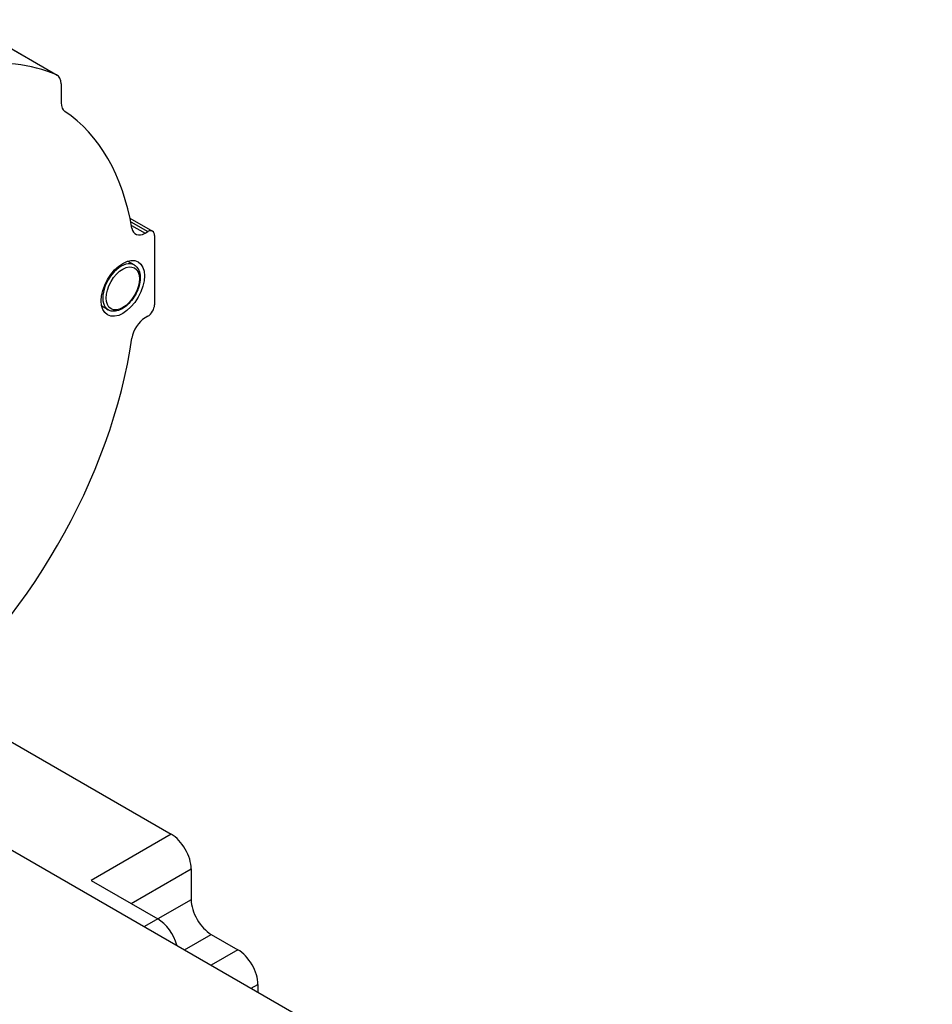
# Model space of a CAD drawing. Extents: x 20593 to 22277, y -7827 to -6639.
# Tile 13 of 19: x 21821 to 21869, y -6868 to -6815. Entities that reach past the tile are written whole.
import ezdxf

# ---------------------------------------------------------------- set-up
doc = ezdxf.new("R2010")
doc.units = 0
doc.header["$LTSCALE"] = 25.4
doc.layers.get('0').update_dxf_attribs({"linetype": 'CONTINUOUS'})

msp = doc.modelspace()

# ---------------------------------------------------------------- linework, layer by layer
for p, q in [((21817.405824, -6815.4663049), (21822.502018, -6818.4085939)), ((21817.405824, -6815.4692814), (21822.4648516, -6818.3901123)), ((21822.7091248, -6818.866371), (21822.7091248, -6819.8786004)), ((21826.3585989, -6825.9833049), (21827.5553189, -6826.6742315)), ((21826.3978856, -6826.175089), (21827.3053189, -6826.6989959)), ((21826.4345528, -6826.368135), (21827.1564698, -6826.784934)), ((21827.1564698, -6826.784934), (21827.3053189, -6826.6989959)), ((21827.6588723, -6826.90312), (21827.6588723, -6830.5773547)), ((21826.5786053, -6828.4680111), (21826.233981, -6828.2690421)), ((21825.2036053, -6830.8495809), (21824.858981, -6830.650612)), ((21827.3053189, -6831.1897271), (21827.1564698, -6831.2756652)), ((21815.9882275, -6851.3960644), (21828.5427558, -6858.6444246)), ((21812.4560765, -6855.0722521), (21868.8831976, -6887.6504657)), ((21828.5427558, -6858.6444246), (21824.3001151, -6861.0939144)), ((21826.4214354, -6862.3186592), (21829.6034159, -6860.4815419)), ((21829.6034159, -6860.4815419), (21829.6034159, -6862.1145351)), ((21824.3001151, -6861.0939144), (21827.835649, -6863.1351558)), ((21829.6034159, -6862.1145351), (21827.835649, -6863.1351558)), ((21827.835649, -6863.1351558), (21827.1285422, -6863.5434041)), ((21829.2498626, -6864.768149), (21830.6640761, -6863.9516524)), ((21830.6640761, -6863.9516524), (21832.0782897, -6864.768149)), ((21832.0782897, -6864.768149), (21830.6640761, -6865.5846456)), ((21832.7853965, -6866.8093904), (21833.1389498, -6866.6052663)), ((21833.1389498, -6866.6052663), (21833.1389498, -6867.0135146))]:
    msp.add_line(p, q)
for centre, major_axis, start_param, end_param in [((21812.4560765, -6837.5175756), (10.8125, 18.7277994), 0.0718169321, 0.4239906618), ((21822.002018, -6819.2746193), (0.5, 0.8660254), 5.4977871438, 6.3550022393), ((21823.4162316, -6819.4703521), (-0.5, -0.8660254), 5.4977871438, 6.2447910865), ((21812.4560765, -6837.5175756), (10.0625, 17.4287613), 5.6762477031, 6.2447910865), ((21827.1564698, -6825.9684374), (-0.5, -0.8660254), 5.6762477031, 7.0685834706), ((21827.3053189, -6827.1072442), (0.25, 0.4330127), 5.4977871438, 7.0685834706), ((21825.8911053, -6829.658796), (-0.6875, -1.1907849), 3.1415926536, 6.2831853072), ((21827.3053189, -6830.7814788), (-0.25, -0.4330127), 0.7853981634, 2.3561944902), ((21827.1564698, -6832.0921618), (-0.5, -0.8660254), 3.926990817, 5.3193265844), ((21812.4560765, -6837.5175756), (-10.0625, -17.4287613), 0.9638587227, 2.1777339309), ((21828.5427558, -6859.8691695), (-0.75, 1.2990381), 3.926990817, 5.4977871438), ((21830.6640761, -6862.7269075), (-0.75, 1.2990381), 0.7853981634, 2.3561944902), ((21827.835649, -6864.3599007), (-0.75, 1.2990381), 4.2668277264, 5.4977871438), ((21832.0782897, -6865.9928938), (-0.75, 1.2990381), 3.926990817, 5.4977871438)]:
    msp.add_ellipse(centre, major_axis=major_axis, ratio=0.5773502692, start_param=start_param, end_param=end_param)
for major_axis in [(0.8125, 1.4072913), (0.625, 1.0825318)]:
    msp.add_ellipse((21825.9794937, -6829.709827), major_axis=major_axis, ratio=0.5773502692)
msp.add_open_spline([(21826.5786053, -6828.4680111), (21826.6525423, -6828.5106986), (21826.7158596, -6828.5710931), (21826.818081, -6828.7219104), (21826.8549409, -6828.814052), (21826.9004545, -6829.0263016), (21826.9057105, -6829.148643), (21826.8820222, -6829.4070571), (21826.8522272, -6829.5434207), (21826.7615769, -6829.814215), (21826.7009226, -6829.9485971), (21826.5551295, -6830.2029309), (21826.4701124, -6830.3228843), (21826.2831349, -6830.5374788), (21826.1811702, -6830.6320129), (21825.9683426, -6830.7859329), (21825.8574315, -6830.8451523), (21825.6374969, -6830.9180477), (21825.5280676, -6830.9326176), (21825.3456108, -6830.912117), (21825.270491, -6830.8881974), (21825.2036053, -6830.8495809)], degree=3, knots=[0.7853981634, 0.7853981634, 0.7853981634, 0.7853981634, 1.0583959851, 1.0583959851, 1.3539316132, 1.3539316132, 1.6820988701, 1.6820988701, 2.0176258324, 2.0176258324, 2.3508391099, 2.3508391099, 2.68280535, 2.68280535, 3.0159364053, 3.0159364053, 3.3514217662, 3.3514217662, 3.68002839, 3.68002839, 3.926990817, 3.926990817, 3.926990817, 3.926990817])

doc.saveas('drawing.dxf')
